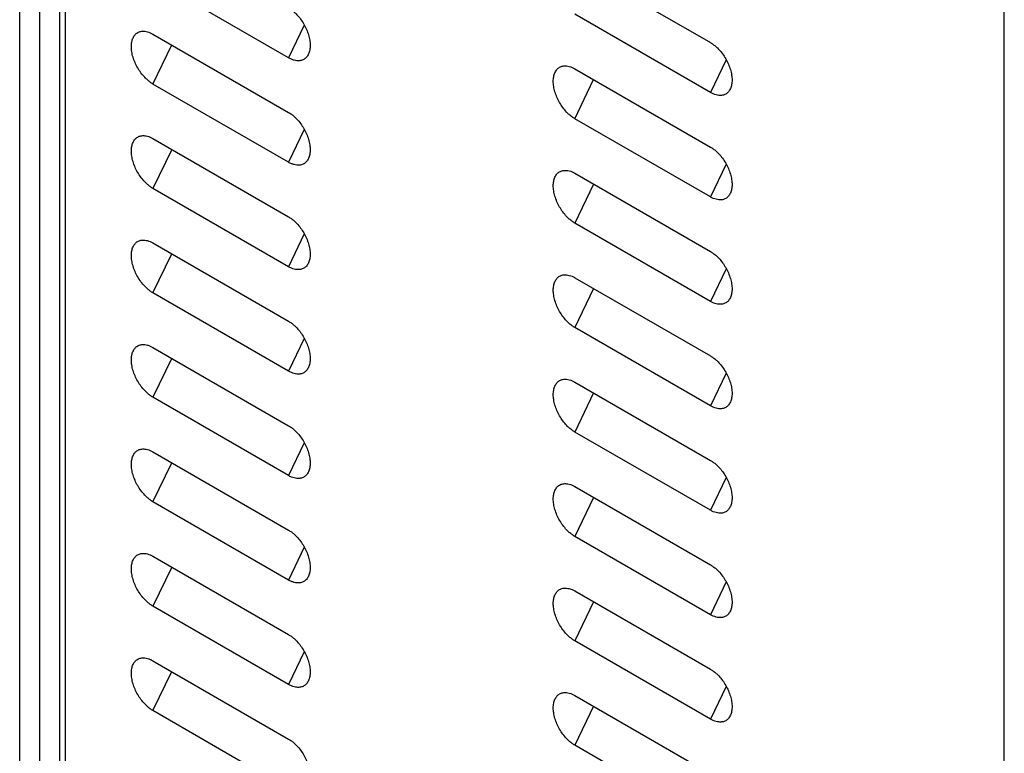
# Model space of a CAD drawing. Header units: millimetres. Extents: x 185.5 to 214.8, y 173.6 to 227.8.
# Tile 4 of 17: x 193 to 200, y 192.9 to 198.1. Entities that reach past the tile are written whole.
import ezdxf

# ---------------------------------------------------------------- set-up
doc = ezdxf.new("R2010")
doc.units = ezdxf.units.MM

msp = doc.modelspace()

# ---------------------------------------------------------------- linework, layer by layer
at = {"color": 7, "linetype": 'Continuous', "lineweight": 25}
for p, q in [((193.0289, 177.9491), (193.0266, 213.3744)), ((193.346, 213.3574), (193.346, 181.7534)), ((193.1681, 177.8715), (193.1705, 213.2913)), ((193.3091, 177.793), (193.3091, 213.2113)), ((196.9346, 198.4773), (197.8892, 197.9263)), ((194.9193, 197.8193), (193.9647, 198.3702)), ((199.9575, 178.8333), (199.9575, 198.2312)), ((197.8892, 197.5752), (196.9346, 198.1261)), ((193.9647, 197.9864), (194.9193, 197.4354)), ((196.9346, 197.7423), (197.8892, 197.1914)), ((194.9193, 197.0843), (193.9647, 197.6352)), ((197.8892, 196.8402), (196.9346, 197.3911)), ((193.9647, 197.2514), (194.9193, 196.7005)), ((196.9346, 197.0073), (197.8892, 196.4564)), ((194.9193, 196.3493), (193.9647, 196.9002)), ((197.8892, 196.1052), (196.9346, 196.6562)), ((193.9647, 196.5164), (194.9193, 195.9655)), ((196.9346, 196.2723), (197.8892, 195.7214)), ((194.9193, 195.6143), (193.9647, 196.1653)), ((197.8892, 195.3702), (196.9346, 195.9212)), ((193.9647, 195.7814), (194.9193, 195.2305)), ((196.9346, 195.5374), (197.8892, 194.9864)), ((194.9193, 194.8793), (193.9647, 195.4303)), ((197.8892, 194.6353), (196.9346, 195.1862)), ((193.9647, 195.0465), (194.9193, 194.4955)), ((196.9346, 194.8024), (197.8892, 194.2514)), ((194.9193, 194.1444), (193.9647, 194.6953)), ((197.8892, 193.9003), (196.9346, 194.4512)), ((193.9647, 194.3115), (194.9193, 193.7605)), ((196.9346, 194.0674), (197.8892, 193.5165)), ((194.9193, 193.4094), (193.9647, 193.9603)), ((197.8892, 193.1653), (196.9346, 193.7162)), ((193.9647, 193.5765), (194.9193, 193.0256)), ((196.9346, 193.3324), (197.8892, 192.7815)), ((194.9193, 192.6744), (193.9647, 193.2254)), ((197.8892, 192.4303), (196.9346, 192.9813))]:
    msp.add_line(p, q, dxfattribs=at)
at = {"color": 8, "linetype": 'Continuous', "lineweight": 25}
for p, q in [((195.03, 198.0497), (194.9193, 197.8193)), ((193.9647, 197.6352), (194.0967, 197.9102)), ((197.9998, 197.8056), (197.8892, 197.5752)), ((196.9346, 197.3911), (197.0666, 197.6661)), ((195.03, 197.3147), (194.9193, 197.0843)), ((194.0967, 197.1752), (193.9647, 196.9002)), ((197.9998, 197.0707), (197.8892, 196.8402)), ((197.0666, 196.9311), (196.9346, 196.6562)), ((195.03, 196.5798), (194.9193, 196.3493)), ((193.9647, 196.1653), (194.0967, 196.4402)), ((197.9998, 196.3357), (197.8892, 196.1052)), ((197.0666, 196.1962), (196.9346, 195.9212)), ((195.03, 195.8448), (194.9193, 195.6143)), ((194.0967, 195.7053), (193.9647, 195.4303)), ((197.9998, 195.6007), (197.8892, 195.3702)), ((197.0666, 195.4612), (196.9346, 195.1862)), ((195.03, 195.1098), (194.9193, 194.8793)), ((193.9647, 194.6953), (194.0967, 194.9703)), ((197.9998, 194.8657), (197.8892, 194.6353)), ((197.0666, 194.7262), (196.9346, 194.4512)), ((195.03, 194.3748), (194.9193, 194.1444)), ((194.0967, 194.2353), (193.9647, 193.9603)), ((197.9998, 194.1308), (197.8892, 193.9003)), ((197.0666, 193.9912), (196.9346, 193.7162)), ((195.03, 193.6399), (194.9193, 193.4094)), ((193.9647, 193.2254), (194.0967, 193.5003)), ((197.9998, 193.3958), (197.8892, 193.1653)), ((197.0666, 193.2563), (196.9346, 192.9813))]:
    msp.add_line(p, q, dxfattribs=at)
at = {"color": 7, "linetype": 'Continuous', "lineweight": 25}
for points, knots in [([(194.9193, 198.1704), (194.9226, 198.1684), (194.9292, 198.1645), (194.9391, 198.1576), (194.9488, 198.1501), (194.9585, 198.1418), (194.9681, 198.1329), (194.9837, 198.1171), (195.0044, 198.0926), (195.0275, 198.0573), (195.0465, 198.0197), (195.0605, 197.9809), (195.0694, 197.9426), (195.0723, 197.9065), (195.0694, 197.8738), (195.0605, 197.8458), (195.0465, 197.8232), (195.0275, 197.8074), (195.0044, 197.7989), (194.9808, 197.7982), (194.9587, 197.8022), (194.9391, 197.8087), (194.9259, 197.8158), (194.9193, 197.8193)], [0, 0, 0, 0, 0.020785, 0.041484, 0.062188, 0.082986, 0.103968, 0.125218, 0.188106, 0.250083, 0.312031, 0.37502, 0.437957, 0.500032, 0.562029, 0.625044, 0.687955, 0.749981, 0.811881, 0.874846, 0.917024, 0.958504, 1, 1, 1, 1]), ([(193.9647, 197.6352), (193.9614, 197.6372), (193.9548, 197.6412), (193.945, 197.648), (193.9353, 197.6556), (193.9256, 197.6638), (193.916, 197.6727), (193.9004, 197.6886), (193.8797, 197.7131), (193.8566, 197.7483), (193.8376, 197.7859), (193.8236, 197.8247), (193.8147, 197.863), (193.8117, 197.8991), (193.8147, 197.9318), (193.8236, 197.9598), (193.8376, 197.9824), (193.8565, 197.9982), (193.8797, 198.0067), (193.9033, 198.0074), (193.9254, 198.0034), (193.945, 197.9969), (193.9581, 197.9899), (193.9647, 197.9864)], [0, 0, 0, 0, 0.020785, 0.041485, 0.062188, 0.082987, 0.103968, 0.125219, 0.188106, 0.250083, 0.312031, 0.37502, 0.437957, 0.500032, 0.562029, 0.625044, 0.687955, 0.749981, 0.811881, 0.874846, 0.917024, 0.958503, 1, 1, 1, 1]), ([(197.8892, 197.9263), (197.8925, 197.9243), (197.8991, 197.9204), (197.9089, 197.9135), (197.9187, 197.906), (197.9283, 197.8978), (197.9379, 197.8888), (197.9536, 197.873), (197.9743, 197.8485), (197.9974, 197.8133), (198.0163, 197.7756), (198.0303, 197.7368), (198.0392, 197.6985), (198.0422, 197.6625), (198.0392, 197.6298), (198.0303, 197.6018), (198.0163, 197.5791), (197.9974, 197.5634), (197.9743, 197.5548), (197.9506, 197.5541), (197.9285, 197.5581), (197.909, 197.5647), (197.8958, 197.5717), (197.8892, 197.5752)], [0, 0, 0, 0, 0.020785, 0.041484, 0.062188, 0.082986, 0.103967, 0.125218, 0.188106, 0.250083, 0.312031, 0.37502, 0.437957, 0.500032, 0.56203, 0.625044, 0.687956, 0.749982, 0.811881, 0.874846, 0.917024, 0.958504, 1, 1, 1, 1]), ([(196.9346, 197.3911), (196.9313, 197.3931), (196.9247, 197.3971), (196.9149, 197.404), (196.9051, 197.4115), (196.8954, 197.4197), (196.8859, 197.4286), (196.8702, 197.4445), (196.8495, 197.469), (196.8264, 197.5042), (196.8074, 197.5418), (196.7935, 197.5806), (196.7845, 197.6189), (196.7816, 197.655), (196.7845, 197.6877), (196.7934, 197.7157), (196.8074, 197.7383), (196.8264, 197.7541), (196.8495, 197.7626), (196.8732, 197.7633), (196.8953, 197.7593), (196.9148, 197.7528), (196.928, 197.7458), (196.9346, 197.7423)], [0, 0, 0, 0, 0.020785, 0.041484, 0.062188, 0.082986, 0.103967, 0.125218, 0.188106, 0.250083, 0.312031, 0.37502, 0.437957, 0.500032, 0.56203, 0.625044, 0.687956, 0.749982, 0.811881, 0.874846, 0.917024, 0.958504, 1, 1, 1, 1]), ([(194.9193, 197.4354), (194.9226, 197.4334), (194.9292, 197.4295), (194.9391, 197.4226), (194.9488, 197.4151), (194.9585, 197.4069), (194.9681, 197.3979), (194.9837, 197.3821), (195.0044, 197.3576), (195.0275, 197.3224), (195.0465, 197.2847), (195.0605, 197.2459), (195.0694, 197.2077), (195.0723, 197.1716), (195.0694, 197.1389), (195.0605, 197.1109), (195.0465, 197.0882), (195.0275, 197.0725), (195.0044, 197.0639), (194.9808, 197.0632), (194.9587, 197.0672), (194.9391, 197.0738), (194.9259, 197.0808), (194.9193, 197.0843)], [0, 0, 0, 0, 0.020785, 0.041484, 0.062188, 0.082986, 0.103968, 0.125218, 0.188106, 0.250083, 0.312031, 0.37502, 0.437957, 0.500032, 0.562029, 0.625044, 0.687955, 0.749981, 0.811881, 0.874846, 0.917024, 0.958504, 1, 1, 1, 1]), ([(193.9647, 196.9002), (193.9614, 196.9022), (193.9548, 196.9062), (193.945, 196.9131), (193.9353, 196.9206), (193.9256, 196.9288), (193.916, 196.9377), (193.9004, 196.9536), (193.8797, 196.9781), (193.8566, 197.0133), (193.8376, 197.051), (193.8236, 197.0897), (193.8147, 197.128), (193.8117, 197.1641), (193.8147, 197.1968), (193.8236, 197.2248), (193.8376, 197.2474), (193.8565, 197.2632), (193.8797, 197.2717), (193.9033, 197.2724), (193.9254, 197.2684), (193.945, 197.2619), (193.9581, 197.2549), (193.9647, 197.2514)], [0, 0, 0, 0, 0.020785, 0.041485, 0.062188, 0.082987, 0.103968, 0.125219, 0.188106, 0.250083, 0.312031, 0.37502, 0.437957, 0.500032, 0.562029, 0.625044, 0.687955, 0.749981, 0.811881, 0.874846, 0.917024, 0.958503, 1, 1, 1, 1]), ([(197.8892, 197.1914), (197.8925, 197.1894), (197.8991, 197.1854), (197.9089, 197.1785), (197.9187, 197.171), (197.9283, 197.1628), (197.9379, 197.1538), (197.9536, 197.138), (197.9743, 197.1135), (197.9974, 197.0783), (198.0163, 197.0406), (198.0303, 197.0019), (198.0392, 196.9636), (198.0422, 196.9275), (198.0392, 196.8948), (198.0303, 196.8668), (198.0163, 196.8442), (197.9974, 196.8284), (197.9743, 196.8199), (197.9506, 196.8191), (197.9285, 196.8232), (197.909, 196.8297), (197.8958, 196.8367), (197.8892, 196.8402)], [0, 0, 0, 0, 0.020785, 0.041484, 0.062188, 0.082986, 0.103967, 0.125218, 0.188106, 0.250083, 0.312031, 0.37502, 0.437957, 0.500032, 0.56203, 0.625044, 0.687956, 0.749982, 0.811881, 0.874847, 0.917025, 0.958504, 1, 1, 1, 1]), ([(196.9346, 196.6562), (196.9313, 196.6581), (196.9247, 196.6621), (196.9149, 196.669), (196.9051, 196.6765), (196.8954, 196.6847), (196.8859, 196.6937), (196.8702, 196.7095), (196.8495, 196.734), (196.8264, 196.7692), (196.8074, 196.8069), (196.7935, 196.8456), (196.7845, 196.8839), (196.7816, 196.92), (196.7845, 196.9527), (196.7934, 196.9807), (196.8074, 197.0034), (196.8264, 197.0191), (196.8495, 197.0276), (196.8732, 197.0284), (196.8953, 197.0243), (196.9148, 197.0178), (196.928, 197.0108), (196.9346, 197.0073)], [0, 0, 0, 0, 0.020785, 0.041484, 0.062188, 0.082986, 0.103967, 0.125218, 0.188106, 0.250083, 0.312031, 0.37502, 0.437957, 0.500032, 0.56203, 0.625044, 0.687956, 0.749982, 0.811881, 0.874846, 0.917024, 0.958504, 1, 1, 1, 1]), ([(194.9193, 196.7005), (194.9226, 196.6985), (194.9292, 196.6945), (194.9391, 196.6876), (194.9488, 196.6801), (194.9585, 196.6719), (194.9681, 196.6629), (194.9837, 196.6471), (195.0044, 196.6226), (195.0275, 196.5874), (195.0465, 196.5497), (195.0605, 196.511), (195.0694, 196.4727), (195.0723, 196.4366), (195.0694, 196.4039), (195.0605, 196.3759), (195.0465, 196.3533), (195.0275, 196.3375), (195.0044, 196.329), (194.9808, 196.3282), (194.9587, 196.3323), (194.9391, 196.3388), (194.9259, 196.3458), (194.9193, 196.3493)], [0, 0, 0, 0, 0.020785, 0.041484, 0.062188, 0.082986, 0.103968, 0.125218, 0.188106, 0.250083, 0.312031, 0.37502, 0.437957, 0.500032, 0.562029, 0.625044, 0.687955, 0.749981, 0.811881, 0.874846, 0.917024, 0.958504, 1, 1, 1, 1]), ([(193.9647, 196.1653), (193.9614, 196.1672), (193.9548, 196.1712), (193.945, 196.1781), (193.9353, 196.1856), (193.9256, 196.1938), (193.916, 196.2028), (193.9004, 196.2186), (193.8797, 196.2431), (193.8566, 196.2783), (193.8376, 196.316), (193.8236, 196.3547), (193.8147, 196.393), (193.8117, 196.4291), (193.8147, 196.4618), (193.8236, 196.4898), (193.8376, 196.5125), (193.8565, 196.5282), (193.8797, 196.5367), (193.9033, 196.5375), (193.9254, 196.5334), (193.945, 196.5269), (193.9581, 196.5199), (193.9647, 196.5164)], [0, 0, 0, 0, 0.020785, 0.041485, 0.062188, 0.082987, 0.103968, 0.125219, 0.188106, 0.250083, 0.312031, 0.37502, 0.437957, 0.500032, 0.562029, 0.625044, 0.687955, 0.749981, 0.811881, 0.874846, 0.917024, 0.958503, 1, 1, 1, 1]), ([(197.8892, 196.4564), (197.8925, 196.4544), (197.8991, 196.4504), (197.9089, 196.4435), (197.9187, 196.436), (197.9283, 196.4278), (197.9379, 196.4189), (197.9536, 196.403), (197.9743, 196.3785), (197.9974, 196.3433), (198.0163, 196.3057), (198.0303, 196.2669), (198.0392, 196.2286), (198.0422, 196.1925), (198.0392, 196.1598), (198.0303, 196.1318), (198.0163, 196.1092), (197.9974, 196.0934), (197.9743, 196.0849), (197.9506, 196.0842), (197.9285, 196.0882), (197.909, 196.0947), (197.8958, 196.1017), (197.8892, 196.1052)], [0, 0, 0, 0, 0.020785, 0.041484, 0.062188, 0.082986, 0.103967, 0.125218, 0.188106, 0.250083, 0.312031, 0.37502, 0.437957, 0.500032, 0.56203, 0.625044, 0.687956, 0.749982, 0.811881, 0.874847, 0.917025, 0.958504, 1, 1, 1, 1]), ([(196.9346, 195.9212), (196.9313, 195.9232), (196.9247, 195.9271), (196.9149, 195.934), (196.9051, 195.9415), (196.8954, 195.9498), (196.8859, 195.9587), (196.8702, 195.9745), (196.8495, 195.999), (196.8264, 196.0342), (196.8074, 196.0719), (196.7935, 196.1107), (196.7845, 196.149), (196.7816, 196.1851), (196.7845, 196.2177), (196.7934, 196.2457), (196.8074, 196.2684), (196.8264, 196.2842), (196.8495, 196.2927), (196.8732, 196.2934), (196.8953, 196.2894), (196.9148, 196.2828), (196.928, 196.2758), (196.9346, 196.2723)], [0, 0, 0, 0, 0.0207849, 0.0414842, 0.0621879, 0.082986, 0.1039672, 0.1252179, 0.1881056, 0.2500827, 0.3120311, 0.3750201, 0.4379571, 0.5000321, 0.5620296, 0.6250442, 0.6879556, 0.7499816, 0.8118813, 0.8748464, 0.9170244, 0.9585039, 1, 1, 1, 1]), ([(194.9193, 195.9655), (194.9226, 195.9635), (194.9292, 195.9595), (194.9391, 195.9526), (194.9488, 195.9451), (194.9585, 195.9369), (194.9681, 195.928), (194.9837, 195.9121), (195.0044, 195.8876), (195.0275, 195.8524), (195.0465, 195.8148), (195.0605, 195.776), (195.0694, 195.7377), (195.0723, 195.7016), (195.0694, 195.6689), (195.0605, 195.6409), (195.0465, 195.6183), (195.0275, 195.6025), (195.0044, 195.594), (194.9808, 195.5933), (194.9587, 195.5973), (194.9391, 195.6038), (194.9259, 195.6108), (194.9193, 195.6143)], [0, 0, 0, 0, 0.020785, 0.0414845, 0.0621883, 0.0829864, 0.1039677, 0.1252184, 0.1881057, 0.2500828, 0.3120313, 0.3750202, 0.4379573, 0.5000321, 0.5620295, 0.6250441, 0.6879555, 0.7499815, 0.8118811, 0.8748459, 0.917024, 0.9585036, 1, 1, 1, 1]), ([(193.9647, 195.4303), (193.9614, 195.4323), (193.9548, 195.4362), (193.945, 195.4431), (193.9353, 195.4506), (193.9256, 195.4589), (193.916, 195.4678), (193.9004, 195.4836), (193.8797, 195.5081), (193.8566, 195.5433), (193.8376, 195.581), (193.8236, 195.6198), (193.8147, 195.6581), (193.8117, 195.6942), (193.8147, 195.7268), (193.8236, 195.7548), (193.8376, 195.7775), (193.8565, 195.7933), (193.8797, 195.8018), (193.9033, 195.8025), (193.9254, 195.7985), (193.945, 195.7919), (193.9581, 195.7849), (193.9647, 195.7814)], [0, 0, 0, 0, 0.020785, 0.041485, 0.062188, 0.082987, 0.103968, 0.125219, 0.188106, 0.250083, 0.312031, 0.37502, 0.437957, 0.500032, 0.562029, 0.625044, 0.687955, 0.749981, 0.811881, 0.874846, 0.917024, 0.958503, 1, 1, 1, 1]), ([(197.8892, 195.7214), (197.8925, 195.7194), (197.8991, 195.7154), (197.9089, 195.7086), (197.9187, 195.7011), (197.9283, 195.6928), (197.9379, 195.6839), (197.9536, 195.668), (197.9743, 195.6435), (197.9974, 195.6083), (198.0163, 195.5707), (198.0303, 195.5319), (198.0392, 195.4936), (198.0422, 195.4575), (198.0392, 195.4248), (198.0303, 195.3968), (198.0163, 195.3742), (197.9974, 195.3584), (197.9743, 195.3499), (197.9506, 195.3492), (197.9285, 195.3532), (197.909, 195.3597), (197.8958, 195.3667), (197.8892, 195.3702)], [0, 0, 0, 0, 0.0207848, 0.041484, 0.0621876, 0.0829857, 0.1039669, 0.1252176, 0.1881055, 0.2500826, 0.3120311, 0.3750201, 0.4379571, 0.5000321, 0.5620297, 0.6250442, 0.6879557, 0.7499816, 0.8118813, 0.8748467, 0.9170247, 0.958504, 1, 1, 1, 1]), ([(196.9346, 195.1862), (196.9313, 195.1882), (196.9247, 195.1922), (196.9149, 195.199), (196.9051, 195.2066), (196.8954, 195.2148), (196.8859, 195.2237), (196.8702, 195.2396), (196.8495, 195.2641), (196.8264, 195.2993), (196.8074, 195.3369), (196.7935, 195.3757), (196.7845, 195.414), (196.7816, 195.4501), (196.7845, 195.4828), (196.7934, 195.5108), (196.8074, 195.5334), (196.8264, 195.5492), (196.8495, 195.5577), (196.8732, 195.5584), (196.8953, 195.5544), (196.9148, 195.5479), (196.928, 195.5409), (196.9346, 195.5374)], [0, 0, 0, 0, 0.020785, 0.041484, 0.062188, 0.082986, 0.103967, 0.125218, 0.188106, 0.250083, 0.312031, 0.37502, 0.437957, 0.500032, 0.56203, 0.625044, 0.687956, 0.749982, 0.811881, 0.874846, 0.917024, 0.958504, 1, 1, 1, 1]), ([(194.9193, 195.2305), (194.9226, 195.2285), (194.9292, 195.2245), (194.9391, 195.2177), (194.9488, 195.2102), (194.9585, 195.2019), (194.9681, 195.193), (194.9837, 195.1771), (195.0044, 195.1526), (195.0275, 195.1174), (195.0465, 195.0798), (195.0605, 195.041), (195.0694, 195.0027), (195.0723, 194.9666), (195.0694, 194.9339), (195.0605, 194.9059), (195.0465, 194.8833), (195.0275, 194.8675), (195.0044, 194.859), (194.9808, 194.8583), (194.9587, 194.8623), (194.9391, 194.8688), (194.9259, 194.8758), (194.9193, 194.8793)], [0, 0, 0, 0, 0.020785, 0.041484, 0.062188, 0.082986, 0.103968, 0.125218, 0.188106, 0.250083, 0.312031, 0.37502, 0.437957, 0.500032, 0.562029, 0.625044, 0.687955, 0.749981, 0.811881, 0.874846, 0.917024, 0.958504, 1, 1, 1, 1]), ([(193.9647, 194.6953), (193.9614, 194.6973), (193.9548, 194.7013), (193.945, 194.7081), (193.9353, 194.7157), (193.9256, 194.7239), (193.916, 194.7328), (193.9004, 194.7487), (193.8797, 194.7732), (193.8566, 194.8084), (193.8376, 194.846), (193.8236, 194.8848), (193.8147, 194.9231), (193.8117, 194.9592), (193.8147, 194.9919), (193.8236, 195.0199), (193.8376, 195.0425), (193.8565, 195.0583), (193.8797, 195.0668), (193.9033, 195.0675), (193.9254, 195.0635), (193.945, 195.057), (193.9581, 195.05), (193.9647, 195.0465)], [0, 0, 0, 0, 0.0207851, 0.0414846, 0.0621885, 0.0829867, 0.1039679, 0.1252187, 0.1881058, 0.2500829, 0.3120314, 0.3750202, 0.4379573, 0.5000321, 0.5620294, 0.6250441, 0.6879554, 0.7499814, 0.8118811, 0.8748456, 0.9170237, 0.9585034, 1, 1, 1, 1]), ([(197.8892, 194.9864), (197.8925, 194.9844), (197.8991, 194.9805), (197.9089, 194.9736), (197.9187, 194.9661), (197.9283, 194.9578), (197.9379, 194.9489), (197.9536, 194.9331), (197.9743, 194.9086), (197.9974, 194.8734), (198.0163, 194.8357), (198.0303, 194.7969), (198.0392, 194.7586), (198.0422, 194.7225), (198.0392, 194.6899), (198.0303, 194.6619), (198.0163, 194.6392), (197.9974, 194.6235), (197.9743, 194.6149), (197.9506, 194.6142), (197.9285, 194.6182), (197.909, 194.6248), (197.8958, 194.6318), (197.8892, 194.6353)], [0, 0, 0, 0, 0.020785, 0.041484, 0.062188, 0.082986, 0.103967, 0.125218, 0.188106, 0.250083, 0.312031, 0.37502, 0.437957, 0.500032, 0.56203, 0.625044, 0.687956, 0.749982, 0.811881, 0.874847, 0.917025, 0.958504, 1, 1, 1, 1]), ([(196.9346, 194.4512), (196.9313, 194.4532), (196.9247, 194.4572), (196.9149, 194.4641), (196.9051, 194.4716), (196.8954, 194.4798), (196.8859, 194.4887), (196.8702, 194.5046), (196.8495, 194.5291), (196.8264, 194.5643), (196.8074, 194.6019), (196.7935, 194.6407), (196.7845, 194.679), (196.7816, 194.7151), (196.7845, 194.7478), (196.7934, 194.7758), (196.8074, 194.7984), (196.8264, 194.8142), (196.8495, 194.8227), (196.8732, 194.8234), (196.8953, 194.8194), (196.9148, 194.8129), (196.928, 194.8059), (196.9346, 194.8024)], [0, 0, 0, 0, 0.0207849, 0.0414842, 0.0621879, 0.082986, 0.1039672, 0.1252179, 0.1881056, 0.2500827, 0.3120311, 0.3750201, 0.4379571, 0.5000321, 0.5620296, 0.6250442, 0.6879556, 0.7499816, 0.8118813, 0.8748464, 0.9170244, 0.9585039, 1, 1, 1, 1]), ([(194.9193, 194.4955), (194.9226, 194.4935), (194.9292, 194.4896), (194.9391, 194.4827), (194.9488, 194.4752), (194.9585, 194.4669), (194.9681, 194.458), (194.9837, 194.4422), (195.0044, 194.4177), (195.0275, 194.3825), (195.0465, 194.3448), (195.0605, 194.306), (195.0694, 194.2677), (195.0723, 194.2316), (195.0694, 194.199), (195.0605, 194.171), (195.0465, 194.1483), (195.0275, 194.1326), (195.0044, 194.124), (194.9808, 194.1233), (194.9587, 194.1273), (194.9391, 194.1339), (194.9259, 194.1409), (194.9193, 194.1444)], [0, 0, 0, 0, 0.020785, 0.041484, 0.062188, 0.082986, 0.103968, 0.125218, 0.188106, 0.250083, 0.312031, 0.37502, 0.437957, 0.500032, 0.562029, 0.625044, 0.687955, 0.749981, 0.811881, 0.874846, 0.917024, 0.958504, 1, 1, 1, 1]), ([(193.9647, 193.9603), (193.9614, 193.9623), (193.9548, 193.9663), (193.945, 193.9732), (193.9353, 193.9807), (193.9256, 193.9889), (193.916, 193.9978), (193.9004, 194.0137), (193.8797, 194.0382), (193.8566, 194.0734), (193.8376, 194.111), (193.8236, 194.1498), (193.8147, 194.1881), (193.8117, 194.2242), (193.8147, 194.2569), (193.8236, 194.2849), (193.8376, 194.3075), (193.8565, 194.3233), (193.8797, 194.3318), (193.9033, 194.3325), (193.9254, 194.3285), (193.945, 194.322), (193.9581, 194.315), (193.9647, 194.3115)], [0, 0, 0, 0, 0.020785, 0.041485, 0.062188, 0.082987, 0.103968, 0.125219, 0.188106, 0.250083, 0.312031, 0.37502, 0.437957, 0.500032, 0.562029, 0.625044, 0.687955, 0.749981, 0.811881, 0.874846, 0.917024, 0.958503, 1, 1, 1, 1]), ([(197.8892, 194.2514), (197.8925, 194.2495), (197.8991, 194.2455), (197.9089, 194.2386), (197.9187, 194.2311), (197.9283, 194.2229), (197.9379, 194.2139), (197.9536, 194.1981), (197.9743, 194.1736), (197.9974, 194.1384), (198.0163, 194.1007), (198.0303, 194.062), (198.0392, 194.0237), (198.0422, 193.9876), (198.0392, 193.9549), (198.0303, 193.9269), (198.0163, 193.9042), (197.9974, 193.8885), (197.9743, 193.88), (197.9506, 193.8792), (197.9285, 193.8833), (197.909, 193.8898), (197.8958, 193.8968), (197.8892, 193.9003)], [0, 0, 0, 0, 0.020785, 0.041484, 0.062188, 0.082986, 0.103967, 0.125218, 0.188106, 0.250083, 0.312031, 0.37502, 0.437957, 0.500032, 0.56203, 0.625044, 0.687956, 0.749982, 0.811881, 0.874847, 0.917025, 0.958504, 1, 1, 1, 1]), ([(196.9346, 193.7162), (196.9313, 193.7182), (196.9247, 193.7222), (196.9149, 193.7291), (196.9051, 193.7366), (196.8954, 193.7448), (196.8859, 193.7538), (196.8702, 193.7696), (196.8495, 193.7941), (196.8264, 193.8293), (196.8074, 193.867), (196.7935, 193.9057), (196.7845, 193.944), (196.7816, 193.9801), (196.7845, 194.0128), (196.7934, 194.0408), (196.8074, 194.0634), (196.8264, 194.0792), (196.8495, 194.0877), (196.8732, 194.0885), (196.8953, 194.0844), (196.9148, 194.0779), (196.928, 194.0709), (196.9346, 194.0674)], [0, 0, 0, 0, 0.020785, 0.041484, 0.062188, 0.082986, 0.103967, 0.125218, 0.188106, 0.250083, 0.312031, 0.37502, 0.437957, 0.500032, 0.56203, 0.625044, 0.687956, 0.749982, 0.811881, 0.874846, 0.917024, 0.958504, 1, 1, 1, 1]), ([(194.9193, 193.7605), (194.9226, 193.7586), (194.9292, 193.7546), (194.9391, 193.7477), (194.9488, 193.7402), (194.9585, 193.732), (194.9681, 193.723), (194.9837, 193.7072), (195.0044, 193.6827), (195.0275, 193.6475), (195.0465, 193.6098), (195.0605, 193.5711), (195.0694, 193.5328), (195.0723, 193.4967), (195.0694, 193.464), (195.0605, 193.436), (195.0465, 193.4133), (195.0275, 193.3976), (195.0044, 193.3891), (194.9808, 193.3883), (194.9587, 193.3924), (194.9391, 193.3989), (194.9259, 193.4059), (194.9193, 193.4094)], [0, 0, 0, 0, 0.020785, 0.041484, 0.062188, 0.082986, 0.103968, 0.125218, 0.188106, 0.250083, 0.312031, 0.37502, 0.437957, 0.500032, 0.562029, 0.625044, 0.687955, 0.749981, 0.811881, 0.874846, 0.917024, 0.958504, 1, 1, 1, 1]), ([(193.9647, 193.2254), (193.9614, 193.2273), (193.9548, 193.2313), (193.945, 193.2382), (193.9353, 193.2457), (193.9256, 193.2539), (193.916, 193.2629), (193.9004, 193.2787), (193.8797, 193.3032), (193.8566, 193.3384), (193.8376, 193.3761), (193.8236, 193.4148), (193.8147, 193.4531), (193.8117, 193.4892), (193.8147, 193.5219), (193.8236, 193.5499), (193.8376, 193.5725), (193.8565, 193.5883), (193.8797, 193.5968), (193.9033, 193.5976), (193.9254, 193.5935), (193.945, 193.587), (193.9581, 193.58), (193.9647, 193.5765)], [0, 0, 0, 0, 0.0207851, 0.0414846, 0.0621885, 0.0829867, 0.1039679, 0.1252187, 0.1881058, 0.2500829, 0.3120314, 0.3750202, 0.4379573, 0.5000321, 0.5620294, 0.6250441, 0.6879554, 0.7499814, 0.8118811, 0.8748456, 0.9170237, 0.9585034, 1, 1, 1, 1]), ([(197.8892, 193.5165), (197.8925, 193.5145), (197.8991, 193.5105), (197.9089, 193.5036), (197.9187, 193.4961), (197.9283, 193.4879), (197.9379, 193.479), (197.9536, 193.4631), (197.9743, 193.4386), (197.9974, 193.4034), (198.0163, 193.3658), (198.0303, 193.327), (198.0392, 193.2887), (198.0422, 193.2526), (198.0392, 193.2199), (198.0303, 193.1919), (198.0163, 193.1693), (197.9974, 193.1535), (197.9743, 193.145), (197.9506, 193.1443), (197.9285, 193.1483), (197.909, 193.1548), (197.8958, 193.1618), (197.8892, 193.1653)], [0, 0, 0, 0, 0.020785, 0.041484, 0.062188, 0.082986, 0.103967, 0.125218, 0.188106, 0.250083, 0.312031, 0.37502, 0.437957, 0.500032, 0.56203, 0.625044, 0.687956, 0.749982, 0.811881, 0.874847, 0.917025, 0.958504, 1, 1, 1, 1]), ([(196.9346, 192.9813), (196.9313, 192.9833), (196.9247, 192.9872), (196.9149, 192.9941), (196.9051, 193.0016), (196.8954, 193.0099), (196.8859, 193.0188), (196.8702, 193.0346), (196.8495, 193.0591), (196.8264, 193.0943), (196.8074, 193.132), (196.7935, 193.1708), (196.7845, 193.2091), (196.7816, 193.2451), (196.7845, 193.2778), (196.7934, 193.3058), (196.8074, 193.3285), (196.8264, 193.3442), (196.8495, 193.3528), (196.8732, 193.3535), (196.8953, 193.3495), (196.9148, 193.3429), (196.928, 193.3359), (196.9346, 193.3324)], [0, 0, 0, 0, 0.020785, 0.041484, 0.062188, 0.082986, 0.103967, 0.125218, 0.188106, 0.250083, 0.312031, 0.37502, 0.437957, 0.500032, 0.56203, 0.625044, 0.687956, 0.749982, 0.811881, 0.874846, 0.917024, 0.958504, 1, 1, 1, 1]), ([(194.9193, 193.0256), (194.9226, 193.0236), (194.9292, 193.0196), (194.9391, 193.0127), (194.9488, 193.0052), (194.9585, 192.997), (194.9681, 192.9881), (194.9837, 192.9722), (195.0044, 192.9477), (195.0275, 192.9125), (195.0465, 192.8749), (195.0605, 192.8361), (195.0694, 192.7978), (195.0723, 192.7617), (195.0694, 192.729), (195.0605, 192.701), (195.0465, 192.6784), (195.0275, 192.6626), (195.0044, 192.6541), (194.9808, 192.6534), (194.9587, 192.6574), (194.9391, 192.6639), (194.9259, 192.6709), (194.9193, 192.6744)], [0, 0, 0, 0, 0.020785, 0.041484, 0.062188, 0.082986, 0.103968, 0.125218, 0.188106, 0.250083, 0.312031, 0.37502, 0.437957, 0.500032, 0.562029, 0.625044, 0.687955, 0.749981, 0.811881, 0.874846, 0.917024, 0.958504, 1, 1, 1, 1])]:
    msp.add_open_spline(points, degree=3, knots=knots, dxfattribs=at)

doc.saveas('drawing.dxf')
